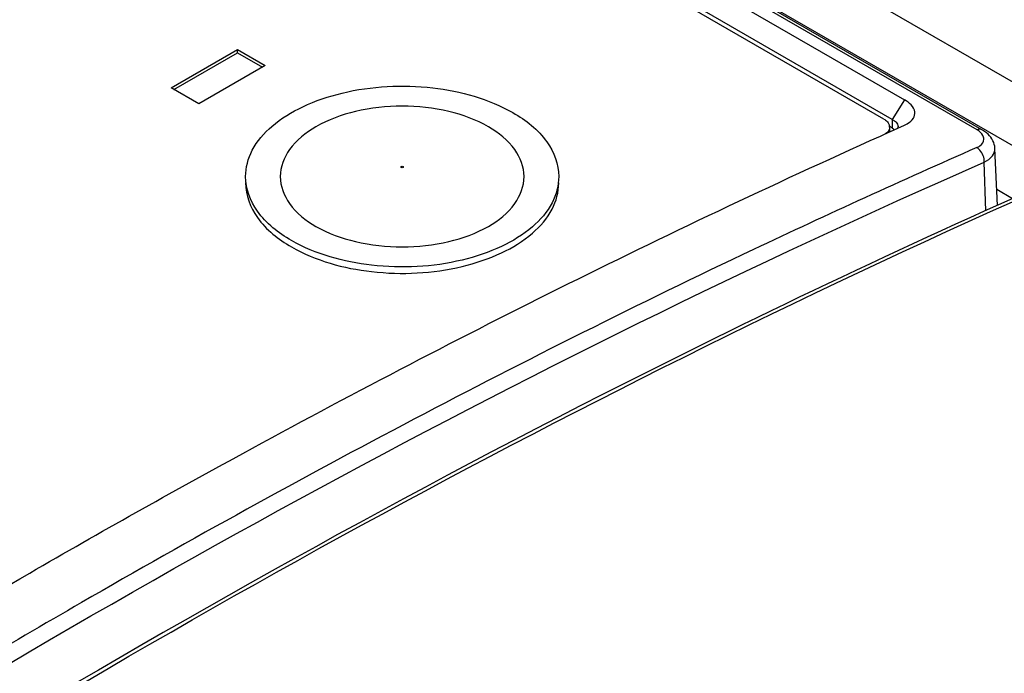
# Model space of a CAD drawing. Header units: inches. Extents: x 0 to 117, y 0 to 83.
# Tile 71 of 77: x 88.71 to 89.7, y 35.351 to 36.008. Entities that reach past the tile are written whole.
import ezdxf

# ---------------------------------------------------------------- set-up
doc = ezdxf.new("R2010")
doc.units = ezdxf.units.IN
doc.header["$LTSCALE"] = 6.431102
doc.header["$MEASUREMENT"] = 0
doc.layers.get('0').update_dxf_attribs({"linetype": 'CONTINUOUS'})

msp = doc.modelspace()

# ---------------------------------------------------------------- linework, layer by layer
at = {"color": 7, "linetype": 'CONTINUOUS'}
for p, q in [((102.98574, 28.28), (87.04235, 37.48472)), ((102.9579, 28.23207), (87.01732, 37.43516)), ((89.67276, 35.89741), (87.22293, 37.31179)), ((89.67768, 35.89749), (87.22785, 37.31187)), ((87.27253, 37.27128), (89.59986, 35.92762)), ((89.58756, 35.90788), (87.26023, 37.25154)), ((89.57908, 35.90826), (87.2601, 37.2471)), ((88.86223, 35.9396), (88.92905, 35.97818)), ((88.86502, 35.938), (88.92905, 35.97496)), ((88.92905, 35.97496), (88.92905, 35.97818)), ((88.92905, 35.97818), (88.95688, 35.9621)), ((88.92905, 35.97496), (88.9541, 35.9605)), ((88.95688, 35.9621), (88.89007, 35.92353)), ((88.89007, 35.92353), (88.86223, 35.9396)), ((89.59986, 35.92762), (89.58756, 35.90788)), ((89.57898, 35.89267), (89.59983, 35.90201)), ((89.58419, 35.90315), (89.58468, 35.90169)), ((89.58756, 35.90788), (89.58743, 35.89926)), ((89.58756, 35.90788), (89.58981, 35.90639)), ((89.59983, 35.90201), (89.60246, 35.90338)), ((89.57557, 35.89114), (89.57898, 35.89267)), ((89.58485, 35.90023), (89.58485, 35.89516)), ((89.58743, 35.89926), (89.58508, 35.90062)), ((89.58743, 35.89926), (89.58919, 35.8981)), ((89.67477, 35.89608), (89.67276, 35.89741)), ((89.69326, 35.82123), (89.6908, 35.87868)), ((89.68151, 35.81594), (89.68005, 35.86496)), ((89.70855, 35.82812), (89.69257, 35.83734)), ((88.7101, 35.44581), (88.72012, 35.4516))]:
    msp.add_line(p, q, dxfattribs=at)
for points in [[(89.68216, 35.89443), (89.68037, 35.89578), (89.67842, 35.89705), (89.67768, 35.89749)], [(89.6908, 35.87867), (89.69078, 35.87899), (89.69057, 35.88089), (89.69015, 35.88278), (89.68954, 35.88465), (89.68873, 35.88647), (89.68775, 35.88822), (89.68659, 35.88989), (89.68527, 35.89148), (89.68379, 35.89299), (89.68216, 35.89443)]]:
    msp.add_lwpolyline(points, dxfattribs=at)
for centre, radius, start, end in [((89.5782, 35.90022), 0.00665, 0.05408, 12.74017), ((89.58982, 35.92528), 0.02531, 300.03502, 301.36389)]:
    msp.add_arc(centre, radius, start, end, dxfattribs=at)
for points, knots in [([(88.93721, 35.8504), (88.93721, 35.85948), (88.94269, 35.87914), (88.96411, 35.9035), (88.99574, 35.92278), (89.04981, 35.94079), (89.12344, 35.94452), (89.18168, 35.92876), (89.20604, 35.91469)], [0, 0, 0, 0, 0.087142, 0.186855, 0.304529, 0.438667, 0.730123, 1, 1, 1, 1]), ([(89.60299, 35.90366), (89.60523, 35.90503), (89.60916, 35.90815), (89.61172, 35.91888), (89.60449, 35.92495), (89.59986, 35.92762)], [0, 0, 0, 0, 0.25887, 0.472048, 1, 1, 1, 1]), ([(89.18141, 35.90047), (89.1691, 35.90758), (89.14046, 35.91795), (89.0947, 35.92292), (89.04885, 35.91795), (89.00928, 35.90353), (88.98043, 35.88127), (88.96828, 35.8504), (88.98039, 35.81954), (88.99782, 35.80619), (89.00796, 35.80033)], [0, 0, 0, 0, 0.138766, 0.292446, 0.446138, 0.584884, 0.699197, 0.792439, 0.885672, 1, 1, 1, 1]), ([(89.20604, 35.91469), (89.21907, 35.90717), (89.24145, 35.89004), (89.25217, 35.86267), (89.25217, 35.8504)], [0, 0, 0, 0, 0.550793, 1, 1, 1, 1]), ([(89.57908, 35.90826), (89.57967, 35.90792), (89.5817, 35.9066), (89.58346, 35.90474), (89.58419, 35.90315)], [0, 0, 0, 0, 0.278954, 1, 1, 1, 1]), ([(89.58981, 35.90639), (89.59037, 35.90596), (89.59208, 35.90448), (89.59344, 35.90226), (89.5934, 35.90067)], [0, 0, 0, 0, 0.307172, 1, 1, 1, 1]), ([(89.00796, 35.80033), (89.02028, 35.79322), (89.04891, 35.78285), (89.09467, 35.77788), (89.14053, 35.78285), (89.18009, 35.79727), (89.20894, 35.81953), (89.22109, 35.8504), (89.20898, 35.88126), (89.19156, 35.89461), (89.18141, 35.90047)], [0, 0, 0, 0, 0.138766, 0.292446, 0.446138, 0.584884, 0.699197, 0.792439, 0.885672, 1, 1, 1, 1]), ([(89.58485, 35.90023), (89.58485, 35.89959), (89.58444, 35.8968), (89.58239, 35.8945), (89.58066, 35.89322)], [0, 0, 0, 0, 0.227048, 1, 1, 1, 1]), ([(89.67768, 35.8975), (89.67664, 35.89809), (89.67476, 35.89816), (89.67319, 35.8976), (89.67276, 35.89741)], [0, 0, 0, 0, 0.714373, 1, 1, 1, 1]), ([(89.6796, 35.88804), (89.6796, 35.88874), (89.67914, 35.89195), (89.67677, 35.89458), (89.67477, 35.89608)], [0, 0, 0, 0, 0.21762, 1, 1, 1, 1]), ([(88.72012, 35.4516), (88.79106, 35.49256), (89.07064, 35.6496), (89.35784, 35.79319), (89.57557, 35.89114)], [0, 0, 0, 0, 0.255438, 1, 1, 1, 1]), ([(89.67267, 35.87958), (89.67372, 35.88004), (89.67701, 35.88177), (89.67959, 35.88544), (89.6796, 35.88804)], [0, 0, 0, 0, 0.307123, 1, 1, 1, 1]), ([(89.67267, 35.87958), (89.59725, 35.84645), (89.29088, 35.70651), (88.99258, 35.54905), (88.77223, 35.42184)], [0, 0, 0, 0, 0.244565, 1, 1, 1, 1]), ([(89.68005, 35.86496), (89.68033, 35.86922), (89.67806, 35.87519), (89.67381, 35.87891), (89.67267, 35.87958)], [0, 0, 0, 0, 0.763509, 1, 1, 1, 1]), ([(89.68005, 35.86496), (89.68311, 35.86643), (89.68841, 35.86983), (89.69091, 35.876), (89.6908, 35.87866)], [0, 0, 0, 0, 0.559721, 1, 1, 1, 1]), ([(87.88445, 34.82828), (88.03095, 34.93325), (88.60235, 35.32318), (89.21167, 35.65922), (89.68005, 35.86496)], [0, 0, 0, 0, 0.260516, 1, 1, 1, 1]), ([(89.09381, 35.85954), (89.09354, 35.85974), (89.0937, 35.86118), (89.09503, 35.86079), (89.09556, 35.86055)], [0, 0, 0, 0, 0.365648, 1, 1, 1, 1]), ([(89.09556, 35.86055), (89.09584, 35.86035), (89.09567, 35.85891), (89.09434, 35.85929), (89.09381, 35.85954)], [0, 0, 0, 0, 0.367925, 1, 1, 1, 1]), ([(89.75187, 35.84761), (89.59794, 35.77975), (88.96254, 35.47713), (88.36146, 35.10461), (87.92565, 34.79376)], [0, 0, 0, 0, 0.239104, 1, 1, 1, 1]), ([(87.92789, 34.79056), (88.07731, 34.89722), (88.65872, 35.29283), (89.27767, 35.63502), (89.7531, 35.84495)], [0, 0, 0, 0, 0.261027, 1, 1, 1, 1]), ([(88.98333, 35.78611), (88.97031, 35.79363), (88.94793, 35.81076), (88.93721, 35.83814), (88.93721, 35.8504)], [0, 0, 0, 0, 0.550793, 1, 1, 1, 1]), ([(88.93721, 35.84398), (88.93721, 35.83171), (88.94793, 35.80434), (88.97031, 35.7872), (88.98333, 35.77968)], [0, 0, 0, 0, 0.449211, 1, 1, 1, 1]), ([(89.25217, 35.8504), (89.25217, 35.84132), (89.24668, 35.82166), (89.22526, 35.7973), (89.19364, 35.77803), (89.13957, 35.76001), (89.06593, 35.75628), (89.00769, 35.77205), (88.98333, 35.78611)], [0, 0, 0, 0, 0.087142, 0.186855, 0.304529, 0.438667, 0.730123, 1, 1, 1, 1]), ([(88.98333, 35.77968), (89.00769, 35.76562), (89.06593, 35.74986), (89.13956, 35.75358), (89.19363, 35.77159), (89.22525, 35.79087), (89.24668, 35.81522), (89.25217, 35.83488), (89.25217, 35.84396)], [0, 0, 0, 0, 0.269866, 0.561312, 0.695454, 0.813134, 0.912852, 1, 1, 1, 1]), ([(87.84069, 34.88638), (87.91238, 34.93717), (88.19578, 35.13338), (88.48783, 35.31715), (88.7101, 35.44581)], [0, 0, 0, 0, 0.254912, 1, 1, 1, 1]), ([(88.77223, 35.42184), (88.69664, 35.3782), (88.39051, 35.1961), (88.0937, 34.99841), (87.87514, 34.84178)], [0, 0, 0, 0, 0.245069, 1, 1, 1, 1])]:
    msp.add_open_spline(points, degree=3, knots=knots, dxfattribs=at)
msp.add_open_spline([(89.5934, 35.90067), (89.59339, 35.90004), (89.59322, 35.89939), (89.59292, 35.89883)], degree=3, dxfattribs=at)

doc.saveas('drawing.dxf')
